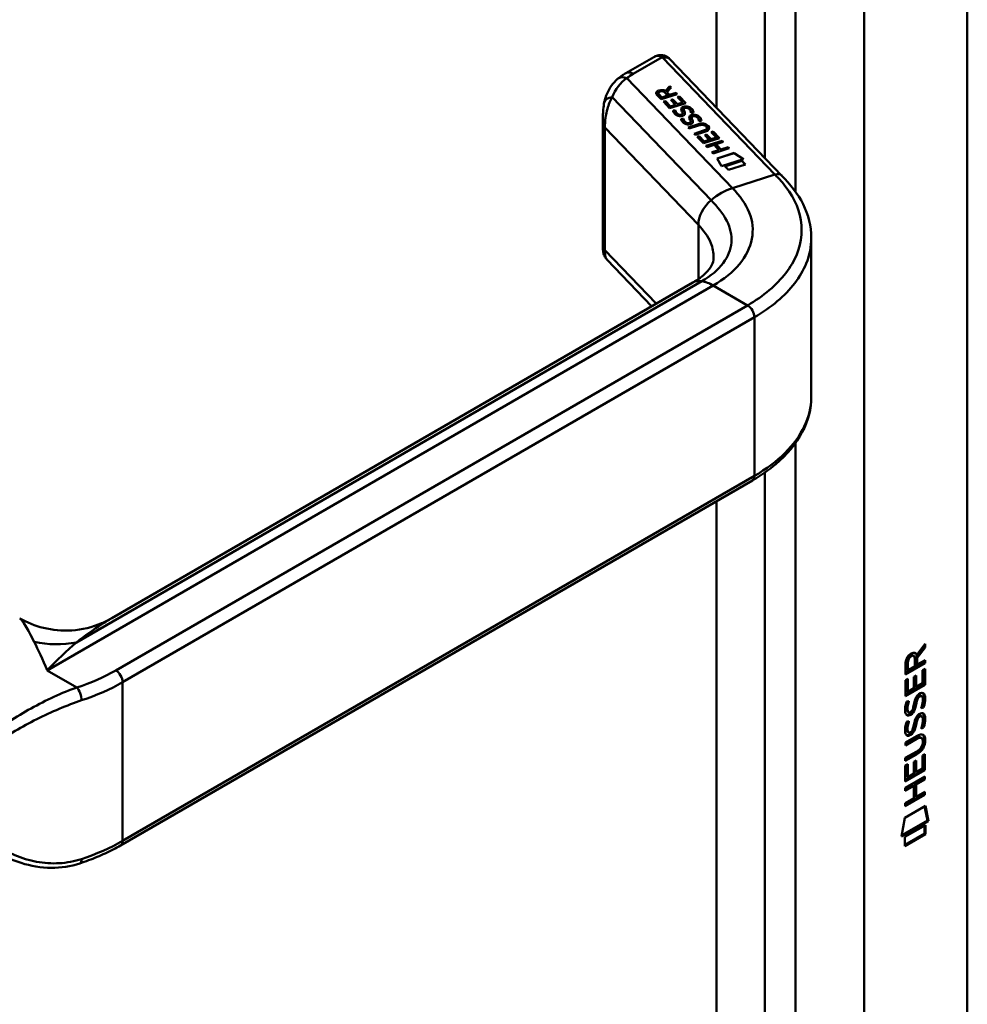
# Model space of a CAD drawing. Header units: millimetres. Extents: x 20 to 833, y 20 to 574.
# Tile 4 of 8: x 382 to 421, y 114 to 155. Entities that reach past the tile are written whole.
import ezdxf

# ---------------------------------------------------------------- set-up
doc = ezdxf.new("R2010")
doc.units = ezdxf.units.MM
doc.header["$LTSCALE"] = 2
doc.layers.add('Sichtbare Kanten(DIN)', color=7, linetype='Continuous', lineweight=50)
doc.layers.add('Sichtbare tangentiale Kanten(DIN)', color=7, linetype='Continuous', lineweight=50)

msp = doc.modelspace()

# ---------------------------------------------------------------- linework, layer by layer
at = {"layer": 'Sichtbare Kanten(DIN)'}
for p, q in [((420.7669, 107.3918), (420.7669, 189.0415)), ((407.8532, 153.3746), (406.7057, 152.7121)), ((413.1273, 148.4912), (408.5167, 153.2935)), ((408.3319, 151.9802), (408.5083, 152.1759)), ((408.3319, 151.9737), (408.5083, 152.1694)), ((408.3319, 151.9802), (408.3319, 151.9737)), ((408.5644, 152.1175), (408.3958, 151.9305)), ((408.5083, 152.1759), (408.5644, 152.1175)), ((408.5083, 152.1759), (408.5083, 152.1694)), ((408.5083, 152.1694), (408.5613, 152.1141)), ((408.1547, 151.6365), (407.9852, 151.8134)), ((408.0445, 151.8879), (408.0445, 151.8814)), ((408.0721, 151.8335), (408.1869, 151.7139)), ((408.0721, 151.827), (408.1869, 151.7074)), ((408.8214, 151.8498), (408.1547, 151.6365)), ((408.1869, 151.7139), (408.4242, 151.7899)), ((408.1869, 151.7074), (408.4242, 151.7834)), ((408.1869, 151.7139), (408.1869, 151.7074)), ((408.4242, 151.7899), (408.3094, 151.9095)), ((408.3958, 151.9305), (408.5058, 151.816)), ((408.3958, 151.9305), (408.3958, 151.924)), ((408.3958, 151.924), (408.5058, 151.8095)), ((408.4242, 151.7899), (408.4242, 151.7834)), ((408.5058, 151.816), (408.772, 151.9012)), ((408.5058, 151.8095), (408.772, 151.8947)), ((408.5058, 151.816), (408.5058, 151.8095)), ((408.5618, 151.6072), (408.643, 151.6332)), ((408.7488, 151.4124), (408.5618, 151.6072)), ((408.5666, 151.6022), (408.643, 151.6267)), ((408.643, 151.6332), (408.8301, 151.4384)), ((408.643, 151.6332), (408.643, 151.6267)), ((408.643, 151.6267), (408.8301, 151.4318)), ((408.772, 151.9012), (408.8214, 151.8498)), ((408.772, 151.9012), (408.772, 151.8947)), ((408.772, 151.8947), (408.8166, 151.8483)), ((408.8314, 151.7287), (408.9127, 151.7547)), ((409.0443, 151.5069), (408.8314, 151.7287)), ((408.8362, 151.7237), (408.9127, 151.7482)), ((408.9127, 151.7547), (409.1744, 151.4822)), ((408.9127, 151.7547), (408.9127, 151.7482)), ((408.9127, 151.7482), (409.1696, 151.4806)), ((408.2485, 151.5387), (408.3298, 151.5647)), ((408.5077, 151.2688), (408.2485, 151.5387)), ((408.2533, 151.5337), (408.3298, 151.5582)), ((408.3298, 151.5647), (408.5402, 151.3456)), ((408.3298, 151.5647), (408.3298, 151.5582)), ((408.3298, 151.5582), (408.5402, 151.3391)), ((409.1744, 151.4822), (408.5077, 151.2688)), ((408.5402, 151.3456), (408.7488, 151.4124)), ((408.5402, 151.3391), (408.7488, 151.4058)), ((408.5402, 151.3456), (408.5402, 151.3391)), ((408.6479, 151.1775), (408.7398, 151.1893)), ((408.6486, 151.1711), (408.7398, 151.1828)), ((408.7398, 151.1893), (408.7398, 151.1828)), ((408.7488, 151.4124), (408.7488, 151.4058)), ((408.8301, 151.4384), (409.0443, 151.5069)), ((408.8301, 151.4318), (409.0443, 151.5004)), ((408.8301, 151.4384), (408.8301, 151.4318)), ((409.0443, 151.5069), (409.0443, 151.5004)), ((409.0839, 151.2277), (409.0839, 151.2212)), ((409.0977, 151.1727), (409.0977, 151.1662)), ((409.1367, 151.2809), (409.134, 151.28)), ((405.7614, 150.9267), (405.7614, 145.4564)), ((408.8661, 151.0129), (408.87, 151.0112)), ((408.8661, 151.0064), (408.87, 151.0046)), ((408.9771, 150.8346), (409.069, 150.8464)), ((408.9778, 150.8282), (409.069, 150.8399)), ((409.0363, 151.0429), (409.0363, 151.0364)), ((409.0381, 151.0509), (409.0385, 151.054)), ((409.0381, 151.0444), (409.0385, 151.0474)), ((409.0387, 151.0597), (409.0387, 151.0532)), ((409.069, 150.8464), (409.069, 150.8399)), ((409.1121, 151.1424), (409.1121, 151.1358)), ((409.3866, 151.0881), (409.3866, 151.0822)), ((409.4131, 150.8848), (409.4131, 150.8783)), ((409.4269, 150.8298), (409.4269, 150.8233)), ((409.4413, 150.7995), (409.4413, 150.7929)), ((409.4659, 150.9379), (409.4632, 150.9371)), ((409.1953, 150.67), (409.1992, 150.6682)), ((409.1953, 150.6635), (409.1992, 150.6617)), ((409.264, 150.481), (409.6479, 150.6038)), ((409.3127, 150.4302), (409.264, 150.481)), ((409.2688, 150.476), (409.6479, 150.5973)), ((409.7022, 150.5549), (409.3127, 150.4302)), ((409.3655, 150.7), (409.3655, 150.6935)), ((409.3674, 150.708), (409.3677, 150.7111)), ((409.3674, 150.7015), (409.3677, 150.7045)), ((409.368, 150.7168), (409.368, 150.7103)), ((409.7158, 150.7453), (409.7158, 150.7393)), ((410.009, 150.515), (410.0077, 150.5163)), ((410.0414, 150.4512), (410.0414, 150.4447)), ((409.5141, 150.2205), (409.9036, 150.3451)), ((409.5629, 150.1697), (409.5141, 150.2205)), ((409.5189, 150.2155), (409.9036, 150.3386)), ((409.9467, 150.2925), (409.5629, 150.1697)), ((409.6367, 150.0928), (409.718, 150.1188)), ((409.8958, 149.8229), (409.6367, 150.0928)), ((409.6415, 150.0878), (409.718, 150.1123)), ((409.718, 150.1188), (409.9284, 149.8997)), ((409.718, 150.1188), (409.718, 150.1123)), ((409.718, 150.1123), (409.9284, 149.8932)), ((410.5625, 150.0363), (409.8958, 149.8229)), ((409.9284, 149.8997), (410.137, 149.9665)), ((409.9284, 149.8932), (410.137, 149.9599)), ((409.95, 150.1613), (410.0312, 150.1873)), ((410.137, 149.9665), (409.95, 150.1613)), ((409.9547, 150.1563), (410.0312, 150.1808)), ((410.0312, 150.1873), (410.2183, 149.9925)), ((410.0312, 150.1873), (410.0312, 150.1808)), ((410.0312, 150.1808), (410.2183, 149.986)), ((410.137, 149.9665), (410.137, 149.9599)), ((410.2183, 149.9925), (410.4325, 150.061)), ((410.2183, 149.986), (410.4325, 150.0545)), ((410.2183, 149.9925), (410.2183, 149.986)), ((410.2196, 150.2828), (410.3008, 150.3089)), ((410.4325, 150.061), (410.2196, 150.2828)), ((410.2244, 150.2778), (410.3008, 150.3023)), ((410.3008, 150.3089), (410.5625, 150.0363)), ((410.3008, 150.3089), (410.3008, 150.3023)), ((410.3008, 150.3023), (410.5577, 150.0347)), ((410.4325, 150.061), (410.4325, 150.0545)), ((409.9284, 149.8997), (409.9284, 149.8932)), ((409.9981, 149.716), (410.6648, 149.9293)), ((410.0469, 149.6652), (409.9981, 149.716)), ((410.0029, 149.711), (410.6648, 149.9228)), ((410.3368, 149.758), (410.0469, 149.6652)), ((410.2482, 149.4555), (410.5382, 149.5482)), ((410.9637, 149.6181), (410.297, 149.4047)), ((410.5382, 149.5482), (410.3368, 149.758)), ((410.7136, 149.8786), (410.4199, 149.7846)), ((410.4199, 149.7846), (410.6213, 149.5748)), ((410.4199, 149.7846), (410.4199, 149.778)), ((410.4199, 149.778), (410.6213, 149.5683)), ((410.5382, 149.5482), (410.5382, 149.5417)), ((410.6213, 149.5748), (410.915, 149.6688)), ((410.6213, 149.5683), (410.915, 149.6623)), ((410.6213, 149.5748), (410.6213, 149.5683)), ((410.6648, 149.9293), (410.7136, 149.8786)), ((410.6648, 149.9293), (410.6648, 149.9228)), ((410.6648, 149.9228), (410.7088, 149.877)), ((410.915, 149.6688), (410.9637, 149.6181)), ((410.915, 149.6688), (410.915, 149.6623)), ((410.915, 149.6623), (410.9589, 149.6165)), ((410.297, 149.4047), (410.2482, 149.4555)), ((410.253, 149.4505), (410.5382, 149.5417)), ((410.4672, 149.2049), (411.1683, 149.4293)), ((410.6363, 148.8835), (410.4672, 149.2049)), ((410.4701, 149.1993), (411.1683, 149.4227)), ((411.5494, 149.1757), (410.6363, 148.8835)), ((411.1683, 149.4293), (411.5494, 149.1757)), ((411.1683, 149.4293), (411.1683, 149.4227)), ((411.1683, 149.4227), (411.5428, 149.1736)), ((410.7804, 148.8794), (411.4794, 149.1031)), ((410.928, 148.7256), (410.7804, 148.8794)), ((410.7852, 148.8744), (411.4794, 149.0965)), ((411.627, 148.9493), (410.928, 148.7256)), ((411.4794, 149.1031), (411.627, 148.9493)), ((411.4794, 149.1031), (411.4794, 149.0965)), ((411.4794, 149.0965), (411.6222, 148.9478)), ((414.3413, 145.8837), (414.3413, 139.3949)), ((405.9304, 145.0277), (407.7661, 143.1157)), ((385.527, 130.2759), (409.4603, 144.0938)), ((385.8944, 120.9258), (411.9159, 135.9494)), ((418.9827, 129.1002), (418.6596, 128.6671)), ((418.6871, 128.7642), (419.0252, 129.2175)), ((419.0251, 129.0757), (418.702, 128.6426)), ((418.9827, 129.1606), (418.9827, 129.1002)), ((418.9827, 129.1002), (419.0251, 129.0757)), ((419.0252, 129.2175), (419.0251, 129.0757)), ((418.5177, 128.752), (418.5601, 128.7275)), ((418.6029, 128.3077), (418.6031, 128.5979)), ((418.6447, 128.7887), (418.6871, 128.7642)), ((418.6596, 128.6671), (418.6594, 128.3892)), ((418.6596, 128.6671), (418.702, 128.6426)), ((418.702, 128.6426), (418.7018, 128.3647)), ((418.7018, 128.3647), (419.0247, 128.5509)), ((418.9823, 128.5264), (418.9822, 128.4507)), ((419.0247, 128.5509), (419.0246, 128.4262)), ((418.9822, 128.4507), (418.2162, 128.0092)), ((419.0246, 128.4262), (418.2162, 127.9602)), ((418.2162, 127.9602), (418.2168, 128.3895)), ((418.2729, 128.4565), (418.2727, 128.1663)), ((418.2727, 128.1663), (418.3151, 128.1418)), ((418.3153, 128.432), (418.3151, 128.1418)), ((418.3151, 128.1418), (418.6029, 128.3077)), ((418.6594, 128.3892), (418.7018, 128.3647)), ((418.9256, 127.6005), (418.9259, 128.1387)), ((418.9259, 128.1387), (419.0245, 128.1955)), ((418.982, 128.171), (418.9816, 127.5586)), ((418.9822, 128.4507), (419.0246, 128.4262)), ((419.0245, 128.1955), (419.0241, 127.5341)), ((418.2155, 127.0681), (418.216, 127.723)), ((418.216, 127.723), (418.3145, 127.7797)), ((418.2721, 127.7553), (418.2717, 127.2726)), ((418.3145, 127.7797), (418.3141, 127.2481)), ((418.5672, 127.3939), (418.5675, 127.8667)), ((418.5675, 127.8667), (418.6661, 127.9235)), ((418.6236, 127.899), (418.6233, 127.4752)), ((418.6661, 127.9235), (418.6657, 127.4508)), ((419.0241, 127.5341), (418.2155, 127.0681)), ((418.9816, 127.5586), (418.2156, 127.1171)), ((418.2717, 127.2726), (418.3141, 127.2481)), ((418.3141, 127.2481), (418.5672, 127.3939)), ((418.6233, 127.4752), (418.6657, 127.4508)), ((418.6657, 127.4508), (418.9256, 127.6005)), ((418.9816, 127.5586), (419.0241, 127.5341)), ((418.2641, 126.8434), (418.3599, 126.8659)), ((418.6872, 126.9992), (418.7296, 126.9747)), ((418.7672, 127.0839), (418.7638, 127.0819)), ((418.7672, 127.0839), (418.8096, 127.0594)), ((418.8096, 127.0594), (418.8063, 127.0574)), ((418.8467, 127.091), (418.8892, 127.0665)), ((418.2772, 126.4651), (418.2793, 126.4606)), ((418.5131, 126.5203), (418.5161, 126.5276)), ((418.6208, 126.7571), (418.6632, 126.7326)), ((418.6346, 126.83), (418.677, 126.8055)), ((418.9258, 126.6302), (418.9682, 126.6057)), ((418.3048, 126.4308), (418.3472, 126.4063)), ((418.3197, 126.4406), (418.3217, 126.4361)), ((418.6866, 126.1671), (418.729, 126.1426)), ((418.7666, 126.2518), (418.7633, 126.2499)), ((418.7666, 126.2518), (418.809, 126.2273)), ((418.809, 126.2273), (418.8057, 126.2254)), ((418.8462, 126.2589), (418.8886, 126.2345)), ((418.2635, 126.0114), (418.3593, 126.0339)), ((418.5125, 125.6883), (418.5156, 125.6956)), ((418.6202, 125.9251), (418.6626, 125.9006)), ((418.634, 125.998), (418.6764, 125.9735)), ((418.9252, 125.7981), (418.9676, 125.7736)), ((418.6439, 125.3301), (418.2141, 125.0823)), ((418.6864, 125.3056), (418.2141, 125.0334)), ((418.2142, 125.1565), (418.6797, 125.4249)), ((418.2767, 125.6331), (418.2787, 125.6286)), ((418.3042, 125.5988), (418.3466, 125.5743)), ((418.3191, 125.6086), (418.3211, 125.6041)), ((418.8381, 125.3702), (418.8805, 125.3457)), ((418.2141, 125.0334), (418.2142, 125.1565)), ((418.9353, 125.1929), (418.9353, 125.196)), ((418.2137, 124.5244), (418.686, 124.7966)), ((418.6367, 124.694), (418.2137, 124.4502)), ((418.6792, 124.6695), (418.2137, 124.4012)), ((418.2137, 124.4012), (418.2137, 124.5244)), ((418.9231, 124.0922), (418.9235, 124.6304)), ((418.9235, 124.6304), (419.0221, 124.6872)), ((418.9796, 124.6627), (418.9792, 124.0503)), ((419.0221, 124.6872), (419.0216, 124.0258)), ((418.2131, 123.5598), (418.2136, 124.2146)), ((418.9792, 124.0503), (418.2131, 123.6087)), ((419.0216, 124.0258), (418.2131, 123.5598)), ((418.2136, 124.2146), (418.3121, 124.2714)), ((418.2696, 124.247), (418.2693, 123.7643)), ((418.3121, 124.2714), (418.3117, 123.7398)), ((418.5648, 123.8857), (418.5651, 124.3584)), ((418.5651, 124.3584), (418.6637, 124.4152)), ((418.6212, 124.3907), (418.6209, 123.967)), ((418.6637, 124.4152), (418.6633, 123.9425)), ((418.6633, 123.9425), (418.9231, 124.0922)), ((418.9792, 124.0503), (419.0216, 124.0258)), ((418.2126, 123.3003), (419.0211, 123.7664)), ((418.2693, 123.7643), (418.3117, 123.7398)), ((418.3117, 123.7398), (418.5648, 123.8857)), ((418.6209, 123.967), (418.6633, 123.9425)), ((418.9786, 123.6677), (418.6224, 123.4624)), ((419.021, 123.6432), (418.6648, 123.4379)), ((418.9786, 123.7419), (418.9786, 123.6677)), ((418.9786, 123.6677), (419.021, 123.6432)), ((419.0211, 123.7664), (419.021, 123.6432)), ((418.5216, 123.4043), (418.2125, 123.2261)), ((418.5641, 123.3798), (418.2125, 123.1771)), ((418.2125, 123.1771), (418.2126, 123.3003)), ((418.5216, 123.4043), (418.5641, 123.3798)), ((418.5637, 122.8709), (418.5641, 123.3798)), ((418.6224, 123.4624), (418.6221, 122.9535)), ((418.6224, 123.4624), (418.6648, 123.4379)), ((418.6648, 123.4379), (418.6645, 122.929)), ((419.0206, 123.0111), (418.212, 122.545)), ((418.9781, 123.0356), (418.2121, 122.594)), ((418.2121, 122.6682), (418.5637, 122.8709)), ((418.6221, 122.9535), (418.6645, 122.929)), ((418.6645, 122.929), (419.0207, 123.1343)), ((418.9782, 123.1098), (418.9781, 123.0356)), ((418.9781, 123.0356), (419.0206, 123.0111)), ((419.0207, 123.1343), (419.0206, 123.0111)), ((418.1916, 122.0615), (419.0419, 122.5517)), ((418.212, 122.545), (418.2121, 122.6682)), ((419.0084, 122.5324), (419.1267, 121.9528)), ((419.0419, 122.5517), (419.1692, 121.9283)), ((418.0618, 121.29), (418.1916, 122.0615)), ((419.1692, 121.9283), (418.0618, 121.29)), ((419.1267, 121.9528), (418.0709, 121.3442)), ((418.1918, 121.2717), (419.0394, 121.7603)), ((418.997, 121.7358), (418.9967, 121.4117)), ((419.0394, 121.7603), (419.0392, 121.3872)), ((419.1267, 121.9528), (419.1692, 121.9283)), ((418.9967, 121.4117), (418.1915, 120.9475)), ((419.0392, 121.3872), (418.1915, 120.8986)), ((418.1915, 120.8986), (418.1918, 121.2717)), ((418.9967, 121.4117), (419.0392, 121.3872))]:
    msp.add_line(p, q, dxfattribs=at)
for centre, major_axis, ratio, start_param, end_param in [((408.0532, 152.7972), (0.0755, -0.6195), 0.7115312, 3.4327857, 3.4355952), ((408.1326, 151.7026), (0.291, 0.1939), 0.8515231, 0.4165859, 1.2473934), ((408.1326, 151.6961), (0.291, 0.1939), 0.8515231, 0.4165859, 1.2473934), ((408.4469, 151.8176), (-0.4016, 0.0789), 0.3271886, 5.7471323, 6.7198768), ((408.4469, 151.8111), (-0.4016, 0.0789), 0.3271886, 0.0641885, 0.4366915), ((409.2013, 151.0045), (0.036, -0.2824), 0.7911736, 2.7499028, 3.2712906), ((408.7585, 151.5263), (0.1878, -0.5219), 0.3728648, 5.8636565, 5.9246159), ((408.7585, 151.5197), (0.1878, -0.5219), 0.3728648, 5.8636565, 5.9246159), ((408.937, 151.1755), (-0.0235, -0.1767), 0.9401578, 6.0127793, 6.473073), ((408.937, 151.169), (-0.0235, -0.1767), 0.9401578, 6.0127793, 6.473073), ((409.0213, 151.0498), (-0.0068, -0.0258), 0.6111989, 1.4633445, 1.7714227), ((409.0213, 151.0433), (-0.0068, -0.0258), 0.6111989, 1.4633445, 1.7714227), ((409.5306, 150.662), (-0.0361, 0.282), 0.7917545, 5.8909039, 6.4125967), ((409.0757, 151.223), (-0.1981, 0.5616), 0.3578012, 2.7415006, 2.8006416), ((409.0757, 151.2165), (-0.1981, 0.5616), 0.3578012, 2.7415006, 2.8006416), ((409.2669, 150.8344), (0.0272, 0.178), 0.9355629, 2.8908779, 3.3487092), ((409.2669, 150.8278), (0.0272, 0.178), 0.9355629, 2.8908779, 3.3487092), ((409.3506, 150.7069), (0.0068, 0.0258), 0.6111989, 4.6049372, 4.9130153), ((409.3506, 150.7004), (0.0068, 0.0258), 0.6111989, 4.6049372, 4.9130153), ((409.3621, 149.6891), (0.6998, 0.8788), 0.5085814, 6.215857, 6.9343209), ((409.3621, 149.6826), (0.6998, 0.8788), 0.5085814, 6.215857, 6.9343209), ((401.9778, 151.4334), (8.0632, -0.9888), 0.0815507, 6.1080001, 6.3829331), ((401.9778, 151.4268), (8.0632, -0.9888), 0.0815507, 6.1080001, 6.2931854), ((408.4511, 150.6375), (1.6862, -0.2006), 0.2227413, 5.8290433, 6.5473827), ((408.4511, 150.631), (1.6862, -0.2006), 0.2227413, 0.0350666, 0.2641973), ((410.1603, 142.8814), (-0.7, 1.2124), 0.5773503, 6.2791948, 6.2831853), ((411.7159, 136.2958), (0.2, -0.3464), 0.5773503, 0, 0.0062184), ((418.2547, 128.1183), (-0.3679, -0.7317), 0.3492899, 2.7989514, 3.6297589), ((418.6062, 128.3966), (-0.1752, 0.3461), 0.8194443, 0.0441652, 1.0169096), ((418.6487, 128.3721), (-0.1752, 0.3461), 0.8194443, 0.0441652, 1.0169096), ((418.2123, 128.1428), (-0.3679, -0.7317), 0.3492899, 2.7989514, 3.0358099), ((418.5806, 126.4252), (-0.2582, -0.6696), 0.2801591, 3.0976718, 3.459563), ((418.623, 126.4007), (-0.2582, -0.6696), 0.2801591, 2.9381752, 3.459563), ((418.6353, 127.6877), (-0.3269, -1.2563), 0.1531706, 6.0266152, 6.0875746), ((418.488, 126.8461), (-0.178, -0.4179), 0.3257575, 6.0025712, 6.2436438), ((418.6777, 127.6632), (-0.3269, -1.2563), 0.1531706, 6.0266152, 6.0875746), ((418.4965, 126.5188), (-0.0284, -0.0613), 0.2140411, 1.3865777, 1.6946558), ((418.5305, 126.8216), (-0.178, -0.4179), 0.3257575, 6.0025712, 6.4628649), ((418.5804, 125.5941), (-0.2578, -0.6687), 0.2803736, 3.0976435, 3.4598023), ((418.6228, 125.5696), (-0.2578, -0.6687), 0.2803736, 2.9381095, 3.4598023), ((418.659, 126.9503), (-0.3517, -1.3504), 0.146604, 6.0369992, 6.0961402), ((418.496, 125.6867), (-0.0284, -0.0613), 0.2140411, 1.3865777, 1.6946558), ((418.4896, 126.0182), (-0.1803, -0.422), 0.324198, 6.0043675, 6.2441541), ((418.7014, 126.9258), (-0.3517, -1.3504), 0.146604, 6.0369992, 6.0961402), ((418.5321, 125.9937), (-0.1803, -0.422), 0.324198, 6.0043675, 6.4621988), ((417.5576, 125.6002), (1.3877, -0.5679), 0.6427883, 5.8208171, 6.5391565), ((417.6, 125.5757), (1.3877, -0.5679), 0.6427883, 5.8208171, 6.5391565), ((417.5989, 123.2744), (1.3548, 2.199), 0.2164738, 5.9455732, 6.6640371), ((417.5565, 123.2989), (1.3548, 2.199), 0.2164738, 5.9455732, 6.2455659), ((412.3074, 127.845), (6.5946, -2.8214), 0.2353631, 6.1084229, 6.3833559), ((384.0908, 120.5651), (0.1253, -0.3799), 0.405066, 6.2805293, 6.2831853)]:
    msp.add_ellipse(centre, major_axis=major_axis, ratio=ratio, start_param=start_param, end_param=end_param, dxfattribs=at)
for points, knots in [([(407.8683, 153.3828), (407.9277, 153.4147), (407.9929, 153.4385), (408.1251, 153.4589), (408.1932, 153.4562), (408.3026, 153.4315), (408.3471, 153.415), (408.3878, 153.3923)], [0.00403512, 0.00403512, 0.00403512, 0.00403512, 0.05511444, 0.05511444, 0.10507973, 0.10507973, 0.14010365, 0.14010365, 0.14010365, 0.14010365]), ([(408.3946, 153.3886), (408.4029, 153.3838), (408.4111, 153.3788), (408.4275, 153.3682), (408.4357, 153.3626), (408.4521, 153.3507), (408.4603, 153.3445), (408.4766, 153.3313), (408.4847, 153.3243), (408.5008, 153.3095), (408.5088, 153.3017), (408.5167, 153.2935)], [6.28318531, 6.28318531, 6.28318531, 6.28318531, 6.33903584, 6.33903584, 6.39488638, 6.39488638, 6.45073692, 6.45073692, 6.50658745, 6.50658745, 6.56243799, 6.56243799, 6.56243799, 6.56243799]), ([(405.8181, 151.5205), (405.8727, 151.7639), (405.9706, 151.9999), (406.1853, 152.3014), (406.2696, 152.3944), (406.3643, 152.4739)], [0.00156452, 0.00156452, 0.00156452, 0.00156452, 0.20836712, 0.20836712, 0.31234978, 0.31234978, 0.31234978, 0.31234978]), ([(406.7057, 152.7121), (406.6812, 152.6979), (406.6569, 152.6834), (406.609, 152.6536), (406.5854, 152.6384), (406.5388, 152.6072), (406.5158, 152.5912), (406.4706, 152.5586), (406.4483, 152.5419), (406.4044, 152.5078), (406.3829, 152.4904), (406.3617, 152.4726)], [1.57079633, 1.57079633, 1.57079633, 1.57079633, 1.6075273, 1.6075273, 1.64425828, 1.64425828, 1.68098925, 1.68098925, 1.71772022, 1.71772022, 1.7544512, 1.7544512, 1.7544512, 1.7544512]), ([(405.7614, 150.9322), (405.7615, 151.0287), (405.7646, 151.1231), (405.7811, 151.318), (405.7954, 151.4183), (405.8169, 151.5153)], [0, 0, 0, 0, 0.07307348, 0.07307348, 0.15476931, 0.15476931, 0.15476931, 0.15476931]), ([(409.7022, 150.5549), (409.7373, 150.5661), (409.7768, 150.5757), (409.8382, 150.5807), (409.8599, 150.5806), (409.9015, 150.5753), (409.9203, 150.5705), (409.9572, 150.5558), (409.9737, 150.5457), (409.995, 150.5287), (410.0017, 150.5226), (410.0077, 150.5163)], [0, 0, 0, 0, 0.030130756, 0.030130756, 0.046431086, 0.046431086, 0.062072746, 0.062072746, 0.079974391, 0.079974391, 0.089297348, 0.089297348, 0.089297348, 0.089297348]), ([(413.1259, 148.4918), (413.4651, 148.1384), (413.7936, 147.741), (414.2245, 146.8798), (414.3418, 146.4026), (414.3418, 145.9337)], [0, 0, 0, 0, 0.5248086, 0.5248086, 1.0833241, 1.0833241, 1.0833241, 1.0833241]), ([(405.9167, 145.0436), (405.8785, 145.0863), (405.8461, 145.1348), (405.7947, 145.2419), (405.7769, 145.3027), (405.7658, 145.3777), (405.764, 145.3945), (405.7618, 145.4271), (405.7614, 145.443), (405.7614, 145.4564)], [0.00604703, 0.00604703, 0.00604703, 0.00604703, 0.04914535, 0.04914535, 0.09637965, 0.09637965, 0.11016044, 0.11016044, 0.12447811, 0.12447811, 0.12447811, 0.12447811]), ([(409.4629, 144.0957), (409.6857, 144.2243), (409.8651, 144.361), (410.1086, 144.5963), (410.1796, 144.6938), (410.2948, 144.9124), (410.3148, 144.9875), (410.3167, 145.1224)], [0, 0, 0, 0, 0.26772068, 0.26772068, 0.52304564, 0.52304564, 0.84680753, 0.84680753, 0.84680753, 0.84680753]), ([(414.3421, 139.3989), (414.3421, 138.9057), (414.2127, 138.406), (413.721, 137.4651), (413.3452, 137.015), (412.5927, 136.3794), (412.2726, 136.1559), (411.9223, 135.9533)], [0, 0, 0, 0, 0.5851886, 0.5851886, 1.1905242, 1.1905242, 1.5559503, 1.5559503, 1.5559503, 1.5559503]), ([(381.7377, 130.2701), (382.0325, 130.1005), (382.3679, 129.9649), (383.0909, 129.7866), (383.489, 129.7506), (384.3035, 129.805), (384.7273, 129.9066), (385.2563, 130.1306), (385.3954, 130.2), (385.5276, 130.2763)], [0, 0, 0, 0, 0.28371, 0.28371, 0.5923393, 0.5923393, 0.9280793, 0.9280793, 1.0529752, 1.0529752, 1.0529752, 1.0529752]), ([(418.8381, 125.3702), (418.8356, 125.3716), (418.8331, 125.3729), (418.8131, 125.3817), (418.7931, 125.3832), (418.7317, 125.375), (418.6865, 125.3547), (418.6439, 125.3301)], [0.060650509, 0.060650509, 0.060650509, 0.060650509, 0.064390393, 0.064390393, 0.08887549, 0.08887549, 0.134135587, 0.134135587, 0.134135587, 0.134135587]), ([(418.9353, 125.196), (418.9353, 125.2113), (418.9346, 125.2262), (418.93, 125.2678), (418.9237, 125.2927), (418.9026, 125.3298), (418.8895, 125.3423), (418.8555, 125.3572), (418.8355, 125.3587), (418.7741, 125.3505), (418.729, 125.3302), (418.6864, 125.3056)], [0, 0, 0, 0, 0.01400423, 0.01400423, 0.0408947, 0.0408947, 0.06439039, 0.06439039, 0.08887549, 0.08887549, 0.13413559, 0.13413559, 0.13413559, 0.13413559]), ([(385.8944, 120.9258), (385.7937, 120.8677), (385.6905, 120.8112), (385.4794, 120.7017), (385.3716, 120.6486), (385.1515, 120.5461), (385.0392, 120.4966), (384.8107, 120.4013), (384.6944, 120.3555), (384.458, 120.2675), (384.3379, 120.2254), (384.2161, 120.1852)], [1.57079633, 1.57079633, 1.57079633, 1.57079633, 1.62405513, 1.62405513, 1.67731393, 1.67731393, 1.73057274, 1.73057274, 1.78383154, 1.78383154, 1.83709034, 1.83709034, 1.83709034, 1.83709034]), ([(384.2157, 120.1851), (383.8357, 120.0598), (383.4341, 120), (382.6182, 120.005), (382.1961, 120.0765), (381.4696, 120.3056), (381.1539, 120.4459), (380.8582, 120.6167)], [0, 0, 0, 0, 0.32271063, 0.32271063, 0.6648665, 0.6648665, 0.94272359, 0.94272359, 0.94272359, 0.94272359])]:
    msp.add_open_spline(points, degree=3, knots=knots, dxfattribs=at)
for points in [[(407.9852, 151.8134), (407.9313, 151.8739), (407.9255, 151.9534), (408.0685, 151.9992)], [(407.9501, 151.8877), (407.9518, 151.9272), (407.9844, 151.9658), (408.0685, 151.9927)], [(408.3094, 151.9095), (408.2741, 151.9463), (408.2117, 151.9836), (408.1148, 151.9526)], [(408.6516, 151.1511), (408.6498, 151.1592), (408.6479, 151.1775), (408.6479, 151.1775)], [(408.7398, 151.1893), (408.7398, 151.1893), (408.7541, 151.1364), (408.7638, 151.1152)], [(408.7398, 151.1828), (408.7398, 151.1828), (408.7541, 151.1298), (408.7638, 151.1087)], [(409.0135, 151.1372), (408.9855, 151.193), (408.9819, 151.2291), (408.9931, 151.2622)], [(408.9873, 151.2233), (408.9876, 151.2347), (408.9896, 151.2453), (408.9931, 151.2557)], [(408.9931, 151.2622), (409.0005, 151.284), (409.0216, 151.3035), (409.0603, 151.3201)], [(408.9931, 151.2557), (409.0005, 151.2775), (409.0216, 151.2969), (409.0603, 151.3136)], [(409.0603, 151.3201), (409.1223, 151.3468), (409.2013, 151.3544), (409.2874, 151.3263)], [(409.0603, 151.3136), (409.1223, 151.3402), (409.2013, 151.3479), (409.2874, 151.3198)], [(409.086, 151.2438), (409.081, 151.2266), (409.0848, 151.2035), (409.0977, 151.1727)], [(409.0839, 151.2212), (409.0839, 151.2063), (409.0885, 151.1882), (409.0977, 151.1662)], [(409.134, 151.28), (409.1056, 151.2709), (409.0923, 151.2609), (409.086, 151.2438)], [(409.0977, 151.1727), (409.0998, 151.1681), (409.1119, 151.1427), (409.1121, 151.1424)], [(409.3665, 151.1707), (409.3394, 151.2207), (409.3036, 151.2578), (409.2533, 151.2764)], [(409.2874, 151.3263), (409.3364, 151.3102), (409.3773, 151.2848), (409.4122, 151.2484)], [(409.2874, 151.3198), (409.3364, 151.3037), (409.3773, 151.2782), (409.4122, 151.2419)], [(409.3864, 151.0822), (409.3864, 151.0822), (409.3896, 151.128), (409.3665, 151.1707)], [(409.4122, 151.2484), (409.4231, 151.237), (409.4327, 151.225), (409.443, 151.2116)], [(409.4122, 151.2419), (409.4231, 151.2305), (409.4327, 151.2184), (409.443, 151.205)], [(409.443, 151.2116), (409.4789, 151.1648), (409.4847, 151.1086), (409.4836, 151.0981)], [(409.443, 151.205), (409.474, 151.1646), (409.4826, 151.1171), (409.4836, 151.0982)], [(405.7614, 150.9322), (405.7614, 150.9304), (405.7614, 150.9286), (405.7614, 150.9267)], [(408.6885, 151.0715), (408.6747, 151.0915), (408.6575, 151.1225), (408.6516, 151.1511)], [(408.8105, 150.9693), (408.7582, 150.9949), (408.7213, 151.0241), (408.6885, 151.0715)], [(408.7638, 151.1152), (408.7816, 151.0764), (408.8092, 151.0458), (408.8508, 151.0211)], [(408.7638, 151.1087), (408.7816, 151.0699), (408.8092, 151.0392), (408.8508, 151.0145)], [(409.0005, 150.9491), (408.9442, 150.9368), (408.8718, 150.9392), (408.8105, 150.9693)], [(408.9453, 150.9978), (408.9873, 151.0008), (409.0266, 151.0196), (409.0363, 151.0429)], [(408.9453, 150.9913), (408.9873, 150.9942), (409.0266, 151.0131), (409.0363, 151.0364)], [(408.9809, 150.8082), (408.979, 150.8163), (408.9771, 150.8346), (408.9771, 150.8346)], [(409.0178, 150.7285), (409.0039, 150.7486), (408.9868, 150.7795), (408.9809, 150.8082)], [(409.0382, 150.9589), (409.0146, 150.9516), (409.0088, 150.9509), (409.0005, 150.9491)], [(409.0385, 151.054), (409.0403, 151.0739), (409.0324, 151.1001), (409.0135, 151.1372)], [(409.1374, 151.0549), (409.1377, 151.018), (409.1128, 150.9821), (409.0382, 150.9589)], [(409.0385, 151.0474), (409.0387, 151.0493), (409.0387, 151.0512), (409.0387, 151.0532)], [(409.069, 150.8464), (409.0691, 150.8464), (409.0834, 150.7935), (409.0931, 150.7723)], [(409.069, 150.8399), (409.0691, 150.8399), (409.0834, 150.7869), (409.0931, 150.7658)], [(409.0931, 150.7723), (409.1108, 150.7335), (409.1384, 150.7029), (409.18, 150.6782)], [(409.0931, 150.7658), (409.1108, 150.727), (409.1384, 150.6963), (409.18, 150.6716)], [(409.0977, 151.1662), (409.0998, 151.1616), (409.1119, 151.1362), (409.1121, 151.1358)], [(409.1121, 151.1424), (409.1304, 151.106), (409.1372, 151.0791), (409.1374, 151.0549)], [(409.1121, 151.1358), (409.1297, 151.1009), (409.1367, 151.0748), (409.1374, 151.0513)], [(409.3427, 150.7943), (409.3147, 150.8501), (409.3112, 150.8862), (409.3224, 150.9193)], [(409.3165, 150.8804), (409.3168, 150.8918), (409.3189, 150.9024), (409.3224, 150.9128)], [(409.3224, 150.9193), (409.3298, 150.9411), (409.3508, 150.9606), (409.3896, 150.9772)], [(409.3224, 150.9128), (409.3298, 150.9346), (409.3508, 150.954), (409.3896, 150.9707)], [(409.3677, 150.7111), (409.3695, 150.731), (409.3616, 150.7572), (409.3427, 150.7943)], [(409.4836, 151.0981), (409.4782, 151.0972), (409.3864, 151.0822), (409.3864, 151.0822)], [(409.3896, 150.9772), (409.4516, 151.0039), (409.5305, 151.0115), (409.6166, 150.9834)], [(409.3896, 150.9707), (409.4516, 150.9973), (409.5305, 151.005), (409.6166, 150.9769)], [(409.4153, 150.9009), (409.4103, 150.8837), (409.414, 150.8606), (409.4269, 150.8298)], [(409.4131, 150.8783), (409.4131, 150.8634), (409.4177, 150.8453), (409.4269, 150.8233)], [(409.4632, 150.9371), (409.4348, 150.928), (409.4215, 150.918), (409.4153, 150.9009)], [(409.4269, 150.8298), (409.429, 150.8252), (409.4412, 150.7998), (409.4413, 150.7995)], [(409.4269, 150.8233), (409.429, 150.8187), (409.4412, 150.7933), (409.4413, 150.7929)], [(409.4413, 150.7995), (409.4597, 150.7631), (409.4665, 150.7362), (409.4666, 150.712)], [(409.4413, 150.7929), (409.4589, 150.758), (409.4659, 150.7319), (409.4666, 150.7084)], [(409.6957, 150.8278), (409.6687, 150.8778), (409.6329, 150.9149), (409.5826, 150.9335)], [(409.6166, 150.9834), (409.6656, 150.9673), (409.7065, 150.9419), (409.7414, 150.9055)], [(409.6166, 150.9769), (409.6656, 150.9608), (409.7065, 150.9353), (409.7414, 150.899)], [(409.7156, 150.7393), (409.7156, 150.7393), (409.7188, 150.785), (409.6957, 150.8278)], [(409.7414, 150.9055), (409.7524, 150.8941), (409.7619, 150.8821), (409.7722, 150.8686)], [(409.7414, 150.899), (409.7524, 150.8876), (409.7619, 150.8755), (409.7722, 150.8621)], [(409.7722, 150.8686), (409.8081, 150.8219), (409.8139, 150.7657), (409.8128, 150.7552)], [(409.7722, 150.8621), (409.8032, 150.8217), (409.8118, 150.7742), (409.8128, 150.7553)], [(409.1397, 150.6264), (409.0874, 150.652), (409.0505, 150.6812), (409.0178, 150.7285)], [(409.3297, 150.6062), (409.2734, 150.5939), (409.201, 150.5963), (409.1397, 150.6264)], [(409.2745, 150.6549), (409.3165, 150.6578), (409.3558, 150.6767), (409.3655, 150.7)], [(409.2745, 150.6484), (409.3165, 150.6513), (409.3558, 150.6702), (409.3655, 150.6935)], [(409.3675, 150.616), (409.3438, 150.6087), (409.3381, 150.608), (409.3297, 150.6062)], [(409.4666, 150.712), (409.4669, 150.6751), (409.442, 150.6392), (409.3675, 150.616)], [(409.3677, 150.7045), (409.3679, 150.7064), (409.368, 150.7083), (409.368, 150.7103)], [(409.8128, 150.7552), (409.8074, 150.7543), (409.7156, 150.7393), (409.7156, 150.7393)], [(414.3417, 145.9269), (414.3417, 145.9292), (414.3418, 145.9314), (414.3418, 145.9337)], [(405.7614, 145.4565), (405.7614, 145.4565), (405.7614, 145.4565), (405.7614, 145.4564)], [(381.7375, 130.2703), (381.7376, 130.2702), (381.7376, 130.2702), (381.7377, 130.2701)], [(418.2168, 128.3895), (418.2208, 128.536), (418.2864, 128.7248), (418.4598, 128.8248)], [(418.5177, 128.752), (418.4961, 128.7645), (418.4644, 128.7624), (418.4187, 128.736)], [(418.6031, 128.5979), (418.6032, 128.6871), (418.5786, 128.7792), (418.4611, 128.7115)], [(418.3077, 126.8537), (418.2969, 126.8123), (418.2801, 126.7467), (418.2736, 126.7134)], [(418.3599, 126.8659), (418.3599, 126.8659), (418.326, 126.7397), (418.3161, 126.6889)], [(418.5672, 126.7264), (418.591, 126.8602), (418.6199, 126.9459), (418.6598, 127.0237)], [(418.6872, 126.9992), (418.6672, 126.9587), (418.65, 126.9036), (418.6346, 126.83)], [(418.6598, 127.0237), (418.6861, 127.0749), (418.723, 127.1198), (418.7738, 127.1569)], [(418.7296, 126.9747), (418.7096, 126.9342), (418.6924, 126.8792), (418.677, 126.8055)], [(418.7638, 127.0819), (418.7294, 127.0621), (418.7081, 127.0391), (418.6872, 126.9992)], [(418.8063, 127.0574), (418.7718, 127.0376), (418.7506, 127.0146), (418.7296, 126.9747)], [(418.7738, 127.1569), (418.855, 127.2164), (418.935, 127.2298), (418.9898, 127.1581)], [(418.9244, 126.7846), (418.9439, 126.9047), (418.9438, 126.9948), (418.9137, 127.0419)], [(418.9893, 126.9015), (418.9809, 126.7885), (418.9362, 126.655), (418.9258, 126.6302)], [(418.9294, 127.2024), (418.9356, 127.1967), (418.9417, 127.1901), (418.9474, 127.1826)], [(418.9474, 127.1826), (418.9785, 127.1416), (418.9937, 127.0788), (418.9936, 126.9907)], [(419.0317, 126.877), (419.0233, 126.764), (418.9786, 126.6305), (418.9682, 126.6057)], [(418.9936, 126.9907), (418.9936, 126.963), (418.9917, 126.9339), (418.9893, 126.9015)], [(418.9898, 127.1581), (419.0209, 127.1171), (419.0361, 127.0543), (419.0361, 126.9662)], [(419.0361, 126.9662), (419.0361, 126.9385), (419.0342, 126.9094), (419.0317, 126.877)], [(418.2292, 126.3404), (418.2035, 126.4042), (418.1954, 126.4757), (418.2072, 126.5897)], [(418.2072, 126.5897), (418.2123, 126.6381), (418.224, 126.7124), (418.244, 126.7806)], [(418.244, 126.7806), (418.2495, 126.7999), (418.2641, 126.8434), (418.2641, 126.8434)], [(418.2736, 126.7134), (418.2555, 126.6205), (418.2538, 126.5462), (418.2703, 126.4852)], [(418.3161, 126.6889), (418.2979, 126.596), (418.2962, 126.5217), (418.3127, 126.4607)], [(418.3796, 126.4001), (418.4212, 126.4045), (418.4745, 126.4469), (418.5043, 126.5016)], [(418.5663, 126.5484), (418.5336, 126.4611), (418.4785, 126.3774), (418.3887, 126.3268)], [(418.6087, 126.5239), (418.5761, 126.4366), (418.5209, 126.3529), (418.4311, 126.3024)], [(418.5161, 126.5276), (418.5356, 126.5746), (418.5517, 126.6373), (418.5672, 126.7264)], [(418.6208, 126.7571), (418.6054, 126.6699), (418.5877, 126.6058), (418.5663, 126.5484)], [(418.6632, 126.7326), (418.6478, 126.6454), (418.6301, 126.5813), (418.6087, 126.5239)], [(418.6346, 126.83), (418.6324, 126.8189), (418.621, 126.7581), (418.6208, 126.7571)], [(418.677, 126.8055), (418.6748, 126.7944), (418.6634, 126.7336), (418.6632, 126.7326)], [(418.8639, 126.5738), (418.8639, 126.5738), (418.9077, 126.6821), (418.9244, 126.7846)], [(418.9682, 126.6057), (418.9624, 126.6039), (418.8639, 126.5738), (418.8639, 126.5738)], [(418.9258, 126.6302), (418.9232, 126.6294), (418.9021, 126.6229), (418.8795, 126.616)], [(418.3874, 126.2813), (418.3242, 126.2555), (418.2592, 126.2655), (418.2292, 126.3404)], [(418.3449, 126.3058), (418.3147, 126.2934), (418.2841, 126.2893), (418.2571, 126.2965)], [(418.3887, 126.3268), (418.3602, 126.3108), (418.3543, 126.3096), (418.3449, 126.3058)], [(418.4311, 126.3024), (418.4026, 126.2863), (418.3967, 126.2851), (418.3874, 126.2813)], [(418.5666, 125.8943), (418.5904, 126.0282), (418.6193, 126.1139), (418.6592, 126.1916)], [(418.6866, 126.1671), (418.6666, 126.1266), (418.6494, 126.0716), (418.634, 125.998)], [(418.6592, 126.1916), (418.6855, 126.2429), (418.7224, 126.2877), (418.7732, 126.3249)], [(418.729, 126.1426), (418.709, 126.1021), (418.6919, 126.0471), (418.6764, 125.9735)], [(418.7633, 126.2499), (418.7288, 126.2301), (418.7076, 126.2071), (418.6866, 126.1671)], [(418.8057, 126.2254), (418.7713, 126.2056), (418.75, 126.1826), (418.729, 126.1426)], [(418.7732, 126.3249), (418.8545, 126.3844), (418.9345, 126.3978), (418.9892, 126.3261)], [(418.9238, 125.9526), (418.9433, 126.0727), (418.9432, 126.1628), (418.9132, 126.2099)], [(418.9887, 126.0695), (418.9803, 125.9564), (418.9356, 125.823), (418.9252, 125.7981)], [(418.9288, 126.3703), (418.9351, 126.3646), (418.9411, 126.3581), (418.9468, 126.3506)], [(418.9468, 126.3506), (418.9779, 126.3095), (418.9931, 126.2468), (418.9931, 126.1587)], [(419.0312, 126.045), (419.0227, 125.932), (418.978, 125.7985), (418.9676, 125.7736)], [(418.9931, 126.1587), (418.9931, 126.1309), (418.9912, 126.1018), (418.9887, 126.0695)], [(418.9892, 126.3261), (419.0204, 126.2851), (419.0356, 126.2223), (419.0355, 126.1342)], [(419.0355, 126.1342), (419.0355, 126.1064), (419.0336, 126.0774), (419.0312, 126.045)], [(418.2286, 125.5083), (418.203, 125.5722), (418.1948, 125.6436), (418.2067, 125.7577)], [(418.2067, 125.7577), (418.2117, 125.806), (418.2234, 125.8804), (418.2435, 125.9485)], [(418.2435, 125.9485), (418.249, 125.9679), (418.2635, 126.0114), (418.2635, 126.0114)], [(418.2731, 125.8814), (418.2549, 125.7885), (418.2532, 125.7142), (418.2697, 125.6532)], [(418.3072, 126.0216), (418.2964, 125.9803), (418.2795, 125.9147), (418.2731, 125.8814)], [(418.3155, 125.8569), (418.2974, 125.764), (418.2956, 125.6897), (418.3121, 125.6287)], [(418.3593, 126.0339), (418.3593, 126.0339), (418.3254, 125.9076), (418.3155, 125.8569)], [(418.379, 125.568), (418.4206, 125.5725), (418.4739, 125.6149), (418.5037, 125.6695)], [(418.5657, 125.7164), (418.5331, 125.629), (418.4779, 125.5453), (418.3881, 125.4948)], [(418.6081, 125.6919), (418.5755, 125.6045), (418.5203, 125.5208), (418.4305, 125.4703)], [(418.5156, 125.6956), (418.535, 125.7426), (418.5511, 125.8053), (418.5666, 125.8943)], [(418.6202, 125.9251), (418.6048, 125.8379), (418.5871, 125.7738), (418.5657, 125.7164)], [(418.6626, 125.9006), (418.6472, 125.8134), (418.6296, 125.7493), (418.6081, 125.6919)], [(418.634, 125.998), (418.6318, 125.9869), (418.6204, 125.926), (418.6202, 125.9251)], [(418.6764, 125.9735), (418.6742, 125.9624), (418.6628, 125.9015), (418.6626, 125.9006)], [(418.8633, 125.7418), (418.8633, 125.7418), (418.9071, 125.85), (418.9238, 125.9526)], [(418.9676, 125.7736), (418.9618, 125.7718), (418.8634, 125.7418), (418.8633, 125.7418)], [(418.9252, 125.7981), (418.9226, 125.7973), (418.9015, 125.7909), (418.879, 125.784)], [(418.3868, 125.4492), (418.3236, 125.4235), (418.2586, 125.4335), (418.2286, 125.5083)], [(418.3444, 125.4737), (418.3141, 125.4614), (418.2835, 125.4573), (418.2565, 125.4645)], [(418.3881, 125.4948), (418.3596, 125.4788), (418.3537, 125.4775), (418.3444, 125.4737)], [(418.4305, 125.4703), (418.4021, 125.4543), (418.3961, 125.453), (418.3868, 125.4492)]]:
    msp.add_open_spline(points, degree=3, dxfattribs=at)
at = {"layer": 'Sichtbare tangentiale Kanten(DIN)'}
for p, q in [((410.4431, 151.287), (410.4431, 180.7716)), ((412.423, 180.7948), (412.423, 149.2248)), ((413.6958, 147.821), (413.6958, 180.06)), ((416.5243, 180.06), (416.5243, 111.4743)), ((407.0057, 152.6824), (408.1946, 153.3688)), ((408.2281, 153.3431), (412.8388, 148.5408)), ((411.0896, 147.981), (406.7478, 152.5032)), ((408.0685, 151.9992), (408.0685, 151.9927)), ((410.2149, 147.4823), (406.1403, 151.7264)), ((408.0721, 151.8335), (408.0721, 151.827)), ((408.9931, 151.2622), (408.9931, 151.2557)), ((409.0603, 151.3201), (409.0603, 151.3136)), ((409.2874, 151.3263), (409.2874, 151.3198)), ((409.4122, 151.2484), (409.4122, 151.2419)), ((409.443, 151.2116), (409.443, 151.205)), ((408.7638, 151.1152), (408.7638, 151.1087)), ((408.8508, 151.0211), (408.8508, 151.0145)), ((408.8661, 151.0129), (408.8661, 151.0064)), ((408.87, 151.0112), (408.87, 151.0046)), ((408.9453, 150.9978), (408.9453, 150.9913)), ((409.0381, 151.0509), (409.0381, 151.0444)), ((409.0385, 151.054), (409.0385, 151.0474)), ((409.0931, 150.7723), (409.0931, 150.7658)), ((409.3224, 150.9193), (409.3224, 150.9128)), ((409.3896, 150.9772), (409.3896, 150.9707)), ((409.6166, 150.9834), (409.6166, 150.9769)), ((409.7414, 150.9055), (409.7414, 150.899)), ((409.7722, 150.8686), (409.7722, 150.8621)), ((405.766, 150.6238), (405.766, 145.5732)), ((405.8402, 145.4252), (405.8402, 150.4758)), ((409.6902, 146.4658), (405.8402, 150.4758)), ((409.18, 150.6782), (409.18, 150.6716)), ((409.1953, 150.67), (409.1953, 150.6635)), ((409.1992, 150.6682), (409.1992, 150.6617)), ((409.2745, 150.6549), (409.2745, 150.6484)), ((409.3674, 150.708), (409.3674, 150.7015)), ((409.3677, 150.7111), (409.3677, 150.7045)), ((409.6479, 150.6038), (409.6479, 150.5973)), ((410.0904, 150.542), (410.0904, 150.5355)), ((409.9036, 150.3451), (409.9036, 150.3386)), ((411.0896, 147.981), (412.8388, 148.5408)), ((410.4431, 147.6585), (410.4431, 147.6585)), ((409.6902, 144.2394), (409.6902, 146.4658)), ((407.9537, 143.224), (405.8402, 145.4252)), ((382.866, 128.1308), (410.3017, 143.9708)), ((384.0749, 129.2797), (409.8303, 144.1496)), ((411.7159, 143.1543), (410.3017, 143.9708)), ((411.7159, 143.1543), (385.6944, 128.1308)), ((385.9773, 127.6409), (411.9988, 142.6644)), ((411.9988, 136.1325), (411.9988, 142.6644)), ((413.6958, 137.5799), (413.6958, 137.5828)), ((413.6958, 111.4743), (413.6958, 137.4972)), ((412.423, 136.3978), (412.423, 136.3977)), ((412.423, 136.2714), (412.423, 112.2091)), ((411.9988, 136.1325), (385.9773, 121.1089)), ((410.4431, 112.2091), (410.4431, 135.099)), ((418.4187, 128.736), (418.4611, 128.7115)), ((382.866, 128.1308), (384.0908, 127.4237)), ((418.2729, 128.4565), (418.3153, 128.432)), ((385.9773, 121.1089), (385.9773, 127.6409)), ((418.7638, 127.0819), (418.8063, 127.0574)), ((418.9474, 127.1826), (418.9898, 127.1581)), ((418.9893, 126.9015), (419.0317, 126.877)), ((418.9936, 126.9907), (419.0361, 126.9662)), ((418.2703, 126.4852), (418.3127, 126.4607)), ((418.2736, 126.7134), (418.3161, 126.6889)), ((418.2772, 126.4651), (418.3197, 126.4406)), ((418.2793, 126.4606), (418.3217, 126.4361)), ((418.5663, 126.5484), (418.6087, 126.5239)), ((418.3449, 126.3058), (418.3874, 126.2813)), ((418.3887, 126.3268), (418.4311, 126.3024)), ((418.7633, 126.2499), (418.8057, 126.2254)), ((418.9468, 126.3506), (418.9892, 126.3261)), ((418.9887, 126.0695), (419.0312, 126.045)), ((418.9931, 126.1587), (419.0355, 126.1342)), ((418.2697, 125.6532), (418.3121, 125.6287)), ((418.2731, 125.8814), (418.3155, 125.8569)), ((418.5657, 125.7164), (418.6081, 125.6919)), ((418.2767, 125.6331), (418.3191, 125.6086)), ((418.2787, 125.6286), (418.3211, 125.6041)), ((418.3444, 125.4737), (418.3868, 125.4492)), ((418.3881, 125.4948), (418.4305, 125.4703)), ((418.6439, 125.3301), (418.6864, 125.3056)), ((418.9925, 125.2766), (419.0349, 125.2521)), ((418.6367, 124.694), (418.6792, 124.6695))]:
    msp.add_line(p, q, dxfattribs=at)
for centre, major_axis, ratio, start_param, end_param in [((408.0532, 152.7972), (0.0755, -0.6195), 0.7115312, 2.6501958, 3.4327857), ((408.1946, 153.0422), (0.2, 0.3464), 0.5773503, 0, 0.7853982), ((408.0532, 153.2871), (0.2, 0), 0.5773503, 0.5061455, 0.7853982), ((408.2281, 153.0165), (0.2885, 0.277), 0.714124, 0, 0.9697838), ((406.7478, 152.0133), (-0.3861, 0.4593), 0.673079, 5.3874704, 6.2761656), ((407.0057, 152.1925), (-0.3, 0.5196), 0.5773503, 5.4977871, 6.2831853), ((408.5614, 151.7842), (2.2, 0), 0.5773503, 2.3561945, 2.5398494), ((406.4026, 151.3861), (-0.5858, 0.1298), 0.5495954, 5.2943172, 6.2848324), ((406.365, 150.6437), (-0.6, 0), 0.5773503, 0.0576419, 0.5061455), ((412.8388, 148.2142), (0.2885, 0.277), 0.714124, 0.004895, 0.9697838), ((411.0896, 146.348), (1.4427, 1.3851), 0.714124, 0.9697838, 1.4933825), ((410.7397, 146.8017), (0.8656, 0.8311), 0.714124, 1.4933825, 2.5405801), ((406.365, 145.5932), (-0.6, 0), 0.5773503, 0.0576419, 0.5061455), ((410.1603, 142.8814), (-0.7, 1.2124), 0.5773503, 5.8376241, 6.2791948), ((410.3017, 142.3378), (-1, 1.7321), 0.5773503, 5.4977871, 5.8376241), ((411.7159, 142.8277), (-0.2, 0.3464), 0.5773503, 3.9269908, 5.4977871), ((411.7159, 136.2958), (0.2, -0.3464), 0.5773503, 0.0062184, 0.7853982), ((383.1321, 132.9033), (3.8976, -0.8993), 0.9206274, 4.7194989, 5.1605706), ((380.3204, 131.2335), (-7.6, 0), 0.5773503, 2.0899005, 2.3561945), ((385.6944, 127.8042), (-0.2, 0.3464), 0.5773503, 3.9269908, 5.4977871), ((384.0908, 127.0971), (-0.1253, 0.3799), 0.405066, 4.0289341, 5.5997305), ((380.3204, 130.9069), (8, 0), 0.5773503, 5.2314931, 5.4977871), ((380.3204, 124.3749), (-8, 0), 0.5773503, 2.0899005, 2.3561945), ((385.6944, 121.2722), (0.2, -0.3464), 0.5773503, 0, 0.7853982), ((384.0908, 120.5651), (0.1253, -0.3799), 0.405066, 0, 0.8873415)]:
    msp.add_ellipse(centre, major_axis=major_axis, ratio=ratio, start_param=start_param, end_param=end_param, dxfattribs=at)
msp.add_open_spline([(406.1403, 151.7264), (406.2649, 152.0356), (406.4718, 152.3246), (406.7478, 152.5032)], degree=3, dxfattribs=at)
for points, knots in [([(405.8402, 150.4758), (405.8402, 150.5995), (405.8502, 150.7401), (405.8688, 150.8719), (405.8874, 151.0037), (405.9127, 151.1264), (405.9452, 151.2436), (405.994, 151.4195), (406.0597, 151.5821), (406.1403, 151.7264)], [-0.19887737, -0.19887737, -0.19887737, -0.19887737, -0.14205527, -0.14205527, -0.14205527, -0.08523316, -0.08523316, -0.08523316, 0, 0, 0, 0]), ([(405.7614, 150.9267), (405.7614, 150.9024), (405.7616, 150.878), (405.7619, 150.8536), (405.7631, 150.7698), (405.766, 150.6856), (405.766, 150.6238)], [0.125476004, 0.125476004, 0.125476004, 0.125476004, 0.142055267, 0.142055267, 0.142055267, 0.198877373, 0.198877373, 0.198877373, 0.198877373]), ([(412.8388, 148.5408), (412.8889, 148.4886), (412.939, 148.4365), (413.4402, 147.9144), (414.0426, 146.8783), (413.9101, 145.2293), (412.9505, 143.9727), (412.0449, 143.3443), (411.7159, 143.1543)], [0, 0, 0, 0, 0.0774764, 0.0774764, 0.7753925, 1.4733087, 2.1712248, 2.5201828, 2.5201828, 2.5201828, 2.5201828]), ([(410.3017, 143.9708), (410.7425, 144.2253), (411.4795, 144.8271), (411.9941, 145.886), (411.8963, 146.9897), (411.3931, 147.6648), (411.0896, 147.981)], [0, 0, 0, 0, 0.2494672, 0.4990754, 0.7494591, 1, 1, 1, 1]), ([(409.8303, 144.1496), (410.2039, 144.3653), (410.8097, 144.8744), (411.1373, 145.7498), (410.9411, 146.6467), (410.4786, 147.2076), (410.2149, 147.4823)], [0, 0, 0, 0, 0.2461349, 0.4935493, 0.7465777, 1, 1, 1, 1]), ([(410.3167, 145.1224), (410.3195, 145.3245), (410.231, 145.8024), (409.9107, 146.2361), (409.6902, 146.4658)], [0.56550084, 0.56550084, 0.56550084, 0.56550084, 0.74886328, 1, 1, 1, 1]), ([(411.9988, 142.6644), (412.3451, 142.8644), (413.2983, 143.5259), (414.156, 144.649), (414.3408, 145.5728), (414.3417, 145.9269)], [-2.5201828, -2.5201828, -2.5201828, -2.5201828, -2.1712248, -1.4733087, -1.0386715, -1.0386715, -1.0386715, -1.0386715]), ([(405.766, 145.5732), (405.766, 145.5113), (405.7624, 145.4693), (405.7614, 145.4579), (405.7614, 145.4565)], [0, 0, 0, 0, 0.056881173, 0.07341957, 0.07341957, 0.07341957, 0.07341957]), ([(405.9301, 145.0276), (405.9199, 145.0385), (405.9105, 145.051), (405.9019, 145.0654), (405.8892, 145.0867), (405.8784, 145.1121), (405.8692, 145.1444), (405.8508, 145.2088), (405.8402, 145.3014), (405.8402, 145.4252)], [-0.10449911, -0.10449911, -0.10449911, -0.10449911, -0.08532176, -0.08532176, -0.08532176, -0.05688117, -0.05688117, -0.05688117, 0, 0, 0, 0]), ([(414.3413, 139.3949), (414.3413, 139.38), (414.3412, 139.3651), (414.3409, 139.3502), (414.3342, 138.9526), (414.2375, 138.5552), (414.0541, 138.1719), (413.6871, 137.4053), (412.9729, 136.6949), (411.9988, 136.1325)], [-1.4864011, -1.4864011, -1.4864011, -1.4864011, -1.4680765, -1.4680765, -1.4680765, -0.9787177, -0.9787177, -0.9787177, 0, 0, 0, 0]), ([(381.7377, 130.2701), (381.7381, 130.2699), (381.7899, 130.2396), (381.9582, 130.0184), (382.1954, 129.5751), (382.3319, 129.3087)], [10.7557279, 10.7557279, 10.7557279, 10.7557279, 10.7602995, 11.3792994, 11.9982993, 11.9982993, 11.9982993, 11.9982993]), ([(384.0749, 129.2797), (384.4196, 129.5497), (384.9132, 129.9039), (385.3891, 130.1963), (385.527, 130.276)], [-11.9982993, -11.9982993, -11.9982993, -11.9982993, -11.3792994, -11.12107624, -11.12107624, -11.12107624, -11.12107624]), ([(382.3319, 129.3087), (382.5027, 128.9756), (382.6841, 128.5779), (382.8649, 128.1335), (382.8654, 128.1322), (382.866, 128.1308)], [6.62628273, 6.62628273, 6.62628273, 6.62628273, 7.40512976, 7.40512976, 7.40751608, 7.40751608, 7.40751608, 7.40751608]), ([(382.866, 128.1308), (382.8672, 128.1321), (382.8684, 128.1334), (383.2725, 128.5495), (383.6779, 128.9364), (384.0749, 129.2797)], [-7.40751608, -7.40751608, -7.40751608, -7.40751608, -7.40512976, -7.40512976, -6.62628273, -6.62628273, -6.62628273, -6.62628273]), ([(384.0908, 127.4237), (383.7852, 127.3174), (383.1486, 127.0571), (381.8825, 126.4134), (380.4209, 125.4497), (379.3109, 124.2882), (379.0208, 123.1308), (379.1977, 122.3908), (379.4973, 121.8503), (379.8764, 121.3559), (380.3408, 120.9424), (380.7292, 120.6914), (380.8563, 120.6179)], [-3.4261334, -3.4261334, -3.4261334, -3.4261334, -3.1814096, -2.9366858, -2.4472382, -1.9577905, -1.7130667, -1.4683429, -1.345981, -1.2236191, -0.9788953, -0.8649096, -0.8649096, -0.8649096, -0.8649096]), ([(384.2892, 120.3646), (383.991, 120.2662), (383.6794, 120.2092), (383.3674, 120.1922), (383.0555, 120.1752), (382.7432, 120.1979), (382.4372, 120.2542), (381.8252, 120.3667), (381.2375, 120.614), (380.7257, 120.9594), (380.4699, 121.1321), (380.233, 121.3291), (380.027, 121.5482), (379.924, 121.6578), (379.8287, 121.7728), (379.7434, 121.8929), (379.658, 122.0129), (379.5826, 122.138), (379.5205, 122.2667), (379.3961, 122.5239), (379.3247, 122.7952), (379.3256, 123.0612), (379.3265, 123.3273), (379.3997, 123.5882), (379.5229, 123.83), (379.7693, 124.3138), (380.216, 124.7237), (380.7303, 125.0991), (381.2446, 125.4745), (381.827, 125.8138), (382.4375, 126.1195), (382.7427, 126.2724), (383.0549, 126.4167), (383.367, 126.5481), (383.6791, 126.6795), (383.991, 126.7982), (384.2892, 126.8966)], [0, 0, 0, 0, 0.2447238, 0.2447238, 0.2447238, 0.4894476, 0.4894476, 0.4894476, 0.9788953, 0.9788953, 0.9788953, 1.2236191, 1.2236191, 1.2236191, 1.345981, 1.345981, 1.345981, 1.4683429, 1.4683429, 1.4683429, 1.7130667, 1.7130667, 1.7130667, 1.9577905, 1.9577905, 1.9577905, 2.4472382, 2.4472382, 2.4472382, 2.9366858, 2.9366858, 2.9366858, 3.1814096, 3.1814096, 3.1814096, 3.4261334, 3.4261334, 3.4261334, 3.4261334])]:
    msp.add_open_spline(points, degree=3, knots=knots, dxfattribs=at)

doc.saveas('drawing.dxf')
